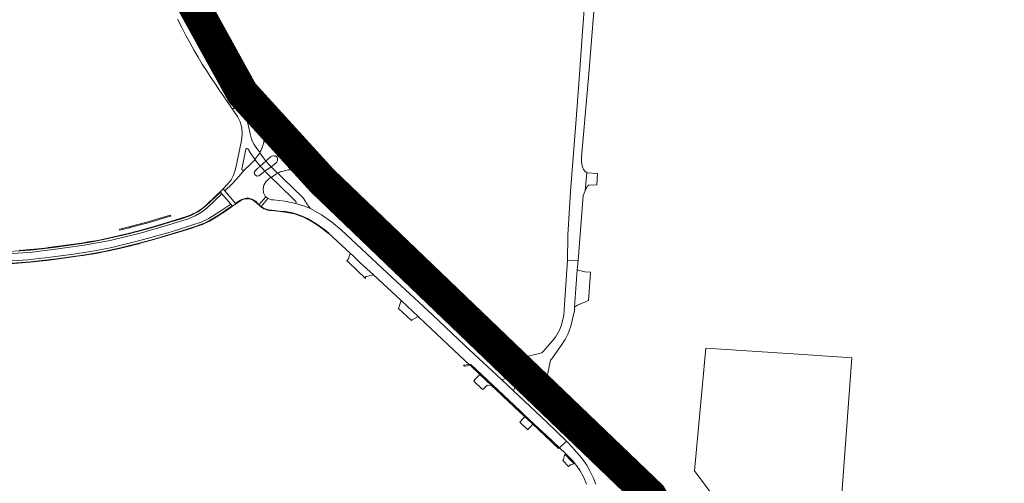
# Model space of a CAD drawing. Header units: metres. Extents: x 166325 to 190320, y 381923 to 404576.
# Tile 166 of 256: x 167525 to 167979, y 388815 to 389029. Entities that reach past the tile are written whole.
import ezdxf

# ---------------------------------------------------------------- set-up
doc = ezdxf.new("R2010")
doc.units = ezdxf.units.M
for name, color, linetype, lineweight in [('B-WE-OG-WATER_MEER-GV', 8, 'Continuous', 18), ('B-WE-VH-VERHARDING_ASFALT-GV', 8, 'Continuous', 18), ('B-WE-VH-VERHARDING_BETON-GV', 8, 'Continuous', 18), ('B-WE-VH-VERHARDING_BETONSTRAATSTEEN-GV', 8, 'Continuous', 18), ('B-WE-VH-VERHARDING_FUNDERING_ZAND-GV', 8, 'Continuous', 18), ('B-WE-VH-VERHARDING_N-WEG', 8, 'Continuous', 18), ('B-WE-VH-VERHARDING_STRAATBAKSTEEN-GV', 8, 'Continuous', 18)]:
    doc.layers.add(name, color=color, linetype=linetype, lineweight=lineweight)

msp = doc.modelspace()

# ---------------------------------------------------------------- linework, layer by layer
at = {"layer": 'B-WE-OG-WATER_MEER-GV', "flags": 128}
msp.add_lwpolyline([(167908.993, 388872.867), (167884.266, 388874.519), (167841.808, 388877.357), (167836.57, 388820.713), (167870.073, 388775.647), (167869.217, 388758.97), (167895.321, 388734.81), (167896.978, 388738.039), (167899.6, 388743.148)], close=True, dxfattribs=at)
at = {"layer": 'B-WE-VH-VERHARDING_ASFALT-GV', "flags": 128}
for points in [[(167598.117, 389029.097), (167600.022, 389025.324), (167601.98, 389021.579), (167603.849, 389018.128), (167605.769, 389014.706), (167607.606, 389011.548), (167609.493, 389008.419), (167610.426, 389006.926), (167611.385, 389005.45), (167613.189, 389002.723), (167614.998, 389000), (167617.357, 388996.462), (167619.725, 388992.929), (167620.156, 388992.302), (167620.614, 388991.663), (167622.093, 388989.663), (167623.522, 388987.638), (167626.056, 388989.384), (167624.805, 388991.046), (167623.597, 388992.671), (167623.321, 388993.054), (167623.052, 388993.442), (167620.846, 388996.717), (167618.652, 389000), (167615.693, 389004.467), (167612.755, 389008.948), (167612.424, 389009.457), (167612.096, 389009.968), (167610.751, 389012.122), (167609.449, 389014.302), (167607.453, 389017.78), (167605.51, 389021.288), (167603.885, 389024.339), (167602.314, 389027.418), (167600.472, 389031.167)], [(167604.217, 389032.046), (167606.208, 389028.034), (167608.254, 389024.05), (167609.646, 389021.454), (167611.092, 389018.887), (167611.608, 389018.006), (167612.133, 389017.13), (167612.887, 389015.891), (167613.642, 389014.652), (167615.981, 389010.821), (167618.325, 389006.993), (167618.461, 389006.771), (167618.915, 389006.042), (167619.378, 389005.32), (167620.688, 389003.318), (167621.702, 389001.753), (167627.192, 388993.895), (167633.047, 388986.305), (167633.169, 388986.143), (167634.787, 388983.98), (167635.462, 388983.164), (167636.914, 388980.671), (167637.816, 388977.93), (167638.127, 388975.062), (167637.835, 388972.192), (167636.952, 388969.445), (167636.852, 388969.245), (167636.669, 388968.769), (167636.415, 388968.222), (167636.228, 388967.821), (167635.997, 388967.459), (167638.846, 388963.624), (167641.026, 388965.584), (167641.594, 388965.954), (167642.249, 388966.126), (167643.157, 388966.048), (167643.947, 388965.594), (167646.007, 388971.323), (167650.26, 388975.506), (167649.853, 388975.937), (167643.57, 388983.094), (167637.531, 388990.459), (167631.818, 388997.926), (167626.338, 389005.565), (167625.727, 389006.927), (167624.315, 389009.072), (167622.595, 389011.738), (167620.901, 389014.421), (167620.686, 389014.766), (167620.473, 389015.112), (167618.986, 389017.61), (167617.568, 389020.147), (167615.024, 389024.855), (167613.85, 389027.032), (167612.678, 389029.21)], [(167822.054, 388811.235), (167816.829, 388816.804), (167813.967, 388819.741), (167807.013, 388826.285), (167768.172, 388862.87), (167762.351, 388868.359), (167758.306, 388863.91), (167789.97, 388833.873), (167797.151, 388826.633), (167803.908, 388818.996), (167806.404, 388815.916), (167808.781, 388812.743)], [(167790.941, 388814.633), (167789.739, 388817.711), (167788.274, 388820.767), (167786.894, 388823.274), (167784.561, 388826.556), (167782.273, 388829.193), (167780.09, 388831.597), (167777.452, 388834.415), (167774.189, 388831.39), (167776.997, 388828.699), (167780.177, 388825.518), (167781.34, 388824.162), (167782.05, 388823.263), (167783.735, 388820.765), (167785.31, 388817.905), (167786.728, 388814.533)]]:
    msp.add_lwpolyline(points, dxfattribs=at)
for points in [[(167635.997, 388967.459), (167636.228, 388967.821), (167636.415, 388968.222), (167635.992, 388967.965), (167635.542, 388968.169), (167634.319, 388969.872), (167633.269, 388971.464), (167632.23, 388973.797), (167631.634, 388976.281), (167630.585, 388980.956), (167629.547, 388983.626), (167629.134, 388984.688), (167627.015, 388988.085), (167626.056, 388989.384), (167623.522, 388987.638), (167625.707, 388984.262), (167627.017, 388981.734), (167627.781, 388978.991), (167627.967, 388976.149), (167627.619, 388973.166), (167627.04, 388970.219), (167625.51, 388962.704), (167624.841, 388959.886), (167623.929, 388957.137), (167622.772, 388955.036), (167621.329, 388953.12), (167619.083, 388950.874), (167619.168, 388950.788), (167619.935, 388949.887), (167623.295, 388953.224), (167626.525, 388956.687), (167628.658, 388959.351), (167628.534, 388959.524), (167627.969, 388959.486), (167627.73, 388959.999), (167629.565, 388969.114), (167629.972, 388969.529), (167630.514, 388969.318), (167631.953, 388967.145), (167633.58, 388964.768), (167633.675, 388964.419), (167633.518, 388964.094), (167633.806, 388964.365)], [(167644.248, 388958.138), (167644.982, 388958.46), (167645.48, 388958.67), (167645.942, 388958.829), (167646.144, 388958.903), (167649.089, 388959.545), (167652.103, 388959.576), (167655.061, 388958.997), (167657.841, 388957.83), (167660.272, 388956.162), (167660.326, 388956.125), (167661.208, 388955.232), (167661.324, 388955.35), (167670.904, 388946.084), (167677.471, 388939.785), (167682.035, 388935.562), (167684.484, 388933.291), (167686.057, 388931.719), (167699.447, 388919.038), (167721.833, 388898.126), (167737.891, 388883.088), (167752.066, 388869.758), (167753.609, 388868.312), (167758.306, 388863.91), (167762.351, 388868.359), (167757.344, 388873.081), (167754.17, 388876.024), (167727.425, 388901.112), (167697.583, 388929.11), (167687.23, 388938.923), (167686.517, 388939.61), (167675.867, 388949.679), (167665.341, 388959.879), (167657.517, 388967.831), (167650.26, 388975.506), (167646.007, 388971.323), (167643.947, 388965.594), (167644.274, 388964.793), (167644.226, 388963.93), (167643.912, 388963.23), (167643.376, 388962.682), (167641.21, 388961.078)], [(167635.997, 388967.459), (167633.806, 388964.365), (167636.217, 388961.29), (167638.846, 388963.624)], [(167635.632, 388943.52), (167638.873, 388947.153), (167638.459, 388947.522), (167637.701, 388949.078), (167637.589, 388950.822), (167637.973, 388952.527), (167638.821, 388954.055), (167640.064, 388955.283), (167640.864, 388955.874), (167641.269, 388956.145), (167638.376, 388958.985), (167635.548, 388956.893), (167634.77, 388956.704), (167634.07, 388957.092), (167633.67, 388957.571), (167633.434, 388958.387), (167633.826, 388959.14), (167635.184, 388960.362), (167635.41, 388960.57), (167635.656, 388960.783), (167635.864, 388960.965), (167636.217, 388961.29), (167633.806, 388964.365), (167633.518, 388964.094), (167630.313, 388960.869), (167630.097, 388960.669), (167628.658, 388959.351), (167626.525, 388956.687), (167623.295, 388953.224), (167619.935, 388949.887), (167624.836, 388944.045), (167626.574, 388945.289), (167627.566, 388945.902), (167628.657, 388946.314), (167629.807, 388946.51), (167630.973, 388946.482), (167632.112, 388946.232), (167633.182, 388945.769), (167634.145, 388945.11), (167634.963, 388944.279)], [(167644.248, 388958.138), (167641.21, 388961.078), (167638.376, 388958.985), (167641.269, 388956.145)], [(167644.248, 388958.138), (167641.269, 388956.145), (167640.864, 388955.874), (167641.221, 388956.007), (167641.568, 388955.851), (167644.358, 388953.131), (167652.52, 388945.159), (167652.802, 388944.69), (167652.717, 388944.149), (167656.124, 388943.061), (167659.456, 388941.761), (167658.445, 388942.864), (167658.007, 388943.441), (167657.716, 388943.955), (167656.846, 388945.504), (167656.336, 388946.299), (167655.73, 388947.023), (167646.967, 388955.505), (167644.817, 388957.617), (167644.667, 388958.084), (167644.982, 388958.46)], [(167638.873, 388947.153), (167635.632, 388943.52), (167636.391, 388942.846), (167636.595, 388942.706), (167639.752, 388946.371)], [(167715.651, 388892.783), (167694.996, 388912.014), (167673.543, 388931.882), (167669.154, 388935.598), (167664.445, 388938.9), (167659.456, 388941.761), (167656.124, 388943.061), (167652.717, 388944.149), (167647.585, 388945.113), (167642.398, 388945.708), (167641.386, 388945.799), (167639.752, 388946.371), (167636.595, 388942.706), (167637.227, 388942.271), (167638.128, 388941.802), (167639.079, 388941.448), (167640.066, 388941.212), (167642.892, 388940.82), (167644.923, 388940.62), (167647.87, 388940.333), (167650.497, 388939.895), (167653.073, 388939.219), (167655.576, 388938.31), (167657.986, 388937.177), (167660.283, 388935.828), (167661.892, 388934.857), (167663.458, 388933.82), (167664.98, 388932.718), (167666.455, 388931.553), (167667.879, 388930.328), (167667.802, 388930.252), (167677.662, 388921.159), (167679.195, 388919.746), (167682.242, 388916.93), (167688.432, 388911.21), (167701.286, 388899.356), (167709.128, 388891.937), (167712.369, 388888.866), (167730.788, 388871.522), (167732.662, 388869.749), (167733.353, 388869.828), (167756.152, 388848.389), (167757.863, 388846.79), (167764.898, 388840.162), (167767.942, 388837.296), (167774.189, 388831.39), (167777.452, 388834.415), (167768.353, 388843.188), (167752.98, 388857.634), (167747.6, 388862.688), (167730.618, 388878.566)]]:
    msp.add_lwpolyline(points, close=True, dxfattribs=at)
at = {"layer": 'B-WE-VH-VERHARDING_BETON-GV', "flags": 128}
for points in [[(167633.518, 388964.094), (167633.675, 388964.419), (167633.58, 388964.768), (167631.953, 388967.145), (167630.514, 388969.318), (167629.972, 388969.529), (167629.565, 388969.114), (167627.73, 388959.999), (167627.969, 388959.486), (167628.534, 388959.524), (167628.658, 388959.351), (167630.097, 388960.669), (167630.313, 388960.869)], [(167643.947, 388965.594), (167643.157, 388966.048), (167642.249, 388966.126), (167641.594, 388965.954), (167641.026, 388965.584), (167638.846, 388963.624), (167638.909, 388963.554), (167639.965, 388962.354), (167641.117, 388961.141), (167641.21, 388961.078), (167643.376, 388962.682), (167643.912, 388963.23), (167644.226, 388963.93), (167644.274, 388964.793)], [(167636.217, 388961.29), (167635.864, 388960.965), (167635.656, 388960.783), (167635.41, 388960.57), (167635.184, 388960.362), (167633.826, 388959.14), (167633.434, 388958.387), (167633.67, 388957.571), (167634.07, 388957.092), (167634.77, 388956.704), (167635.548, 388956.893), (167638.376, 388958.985), (167638.3, 388959.048), (167637.209, 388960.214), (167636.287, 388961.22)]]:
    msp.add_lwpolyline(points, close=True, dxfattribs=at)
at = {"layer": 'B-WE-VH-VERHARDING_BETONSTRAATSTEEN-GV', "flags": 128}
for points in [[(167619.168, 388950.788), (167617.798, 388949.476), (167617.939, 388949.303), (167618.597, 388948.515), (167622.611, 388943.743), (167623.271, 388942.95), (167623.4, 388942.798), (167624.975, 388943.885), (167624.836, 388944.045), (167619.935, 388949.887)], [(167571.458, 388931.834), (167573.34, 388932.302), (167575.882, 388932.93), (167576.041, 388932.966), (167585.1, 388935.387), (167594.096, 388938.033), (167594.966, 388938.289), (167594.877, 388938.689), (167594.767, 388938.67), (167591.646, 388937.737), (167583.995, 388935.516), (167576.299, 388933.46), (167575, 388933.13), (167573.345, 388932.725), (167571.505, 388932.274), (167571.39, 388932.245), (167571.395, 388932.13)], [(167682.242, 388916.93), (167679.195, 388919.746), (167677.662, 388921.159), (167676.993, 388918.595), (167676.178, 388917.702), (167676.814, 388917.099), (167684.797, 388909.498), (167684.813, 388910.301), (167685.225, 388910.499), (167685.254, 388910.404), (167688.432, 388911.21)], [(167782.475, 388913.418), (167782.826, 388917.79), (167777.909, 388917.937), (167776.617, 388897.527), (167776.243, 388892.495), (167775.459, 388889.375), (167774.958, 388887.651), (167774.189, 388885.646), (167772.455, 388882.344), (167769.917, 388879.452), (167767.59, 388876.8), (167767.133, 388876.327), (167766.091, 388875.249), (167757.344, 388873.081), (167762.351, 388868.359), (167768.172, 388862.87), (167768.239, 388862.941), (167770.086, 388871.758), (167770.787, 388872.433), (167773.189, 388875.871), (167775.048, 388878.532), (167776.853, 388881.348), (167777.831, 388883.211), (167778.205, 388884.142), (167778.691, 388885.373), (167779.428, 388887.523), (167781.17, 388894.731), (167781.199, 388896.3)], [(167788.549, 388912.36), (167785.896, 388912.62), (167782.475, 388913.418), (167781.199, 388896.3), (167782.48, 388897.116), (167787.618, 388899.325), (167788.534, 388912.147)], [(167706.047, 388890.146), (167706.362, 388890.329), (167709.128, 388891.937), (167701.286, 388899.356), (167700.053, 388895.697)], [(167733.353, 388869.828), (167732.662, 388869.749), (167729.909, 388869.443), (167730.407, 388868.976), (167733.181, 388869.28), (167737.544, 388865.16), (167742.893, 388860.122), (167747.344, 388855.96), (167748.093, 388855.246), (167755.791, 388848), (167757.517, 388846.42), (167757.863, 388846.79), (167756.152, 388848.389)], [(167738.862, 388858.189), (167740.898, 388860.28), (167742.893, 388860.122), (167737.544, 388865.16), (167736.644, 388864.234), (167735.428, 388862.983), (167734.683, 388862.216), (167735.021, 388861.856), (167735.491, 388861.402), (167738.032, 388858.995), (167738.502, 388858.548)], [(167753.609, 388868.312), (167750.101, 388864.415), (167749.051, 388863.249), (167747.6, 388862.688), (167752.98, 388857.634), (167753.537, 388858.908), (167754.283, 388859.69), (167758.306, 388863.91)], [(167764.898, 388840.162), (167757.863, 388846.79), (167757.517, 388846.42), (167758.3, 388845.675), (167759.516, 388844.529), (167761.976, 388842.212), (167764.554, 388839.791), (167767.586, 388836.918), (167773.846, 388831.032), (167774.189, 388831.39), (167767.942, 388837.296)], [(167761.976, 388842.212), (167759.516, 388844.529), (167758.3, 388845.675), (167757.218, 388844.539), (167756.27, 388843.544), (167755.962, 388843.221), (167759.62, 388839.688), (167759.971, 388840.064), (167761.051, 388841.221)], [(167776.659, 388828.387), (167776.066, 388825.924), (167775.719, 388825.558), (167778.418, 388822.749), (167779.325, 388823.49), (167780.992, 388823.925), (167779.826, 388825.195)]]:
    msp.add_lwpolyline(points, close=True, dxfattribs=at)
at = {"layer": 'B-WE-VH-VERHARDING_FUNDERING_ZAND-GV', "flags": 128}
msp.add_lwpolyline([(167786.598, 389045.623), (167784.929, 389023.383), (167783.263, 389001.396), (167781.751, 388981.044), (167779.389, 388949.671), (167778.029, 388929.43), (167778.022, 388928.785), (167777.909, 388917.937), (167782.826, 388917.79), (167785.239, 388947.811), (167786.153, 388949.892), (167786.849, 388958.315), (167786.158, 388958.781), (167785.391, 388959.781), (167784.878, 388960.94), (167784.557, 388962.064), (167784.401, 388963.438), (167784.468, 388965.411), (167787.768, 389003.907), (167791.902, 389055.902)], dxfattribs=at)
msp.add_lwpolyline([(167786.849, 388958.315), (167786.153, 388949.892), (167787.067, 388951.973), (167787.769, 388952.522), (167791.427, 388952.639), (167791.808, 388957.98), (167787.046, 388958.181)], close=True, dxfattribs=at)
at = {"layer": 'B-WE-VH-VERHARDING_N-WEG', "const_width": 15, "flags": 128}
msp.add_lwpolyline([(168119.729, 390888.654), (167704.293, 389843.922), (167692.759, 389805.268), (167668.332, 389572.304), (167610.988, 389434.777), (167555.17, 389309.571), (167546.821, 389278.872), (167546.821, 389247.445), (167552.62, 389197.512), (167602.914, 389040.494), (167627.932, 388995.099), (167664.851, 388954.558), (167816.245, 388809.223), (167839.805, 388767.711), (167861.452, 388705.843), (167856.352, 388683.024), (167842.264, 388653.408), (167818.218, 388642.484), (167738.793, 388600.973), (167643.457, 388540.329), (167502.479, 388478.224), (167369.268, 388397.487), (167193.162, 388276.104), (167134.13, 388193.815)], dxfattribs=at)
at = {"layer": 'B-WE-VH-VERHARDING_STRAATBAKSTEEN-GV', "flags": 128}
for points in [[(167519.181, 388917.43), (167528.998, 388918.116), (167539.587, 388919.28), (167550.147, 388920.688), (167558.974, 388922.055), (167567.738, 388923.782), (167580.779, 388926.96), (167593.696, 388930.609), (167597.577, 388931.78), (167605.199, 388934.211), (167608.95, 388935.483), (167612.514, 388937.209), (167617.647, 388940.346), (167622.611, 388943.743), (167618.597, 388948.515), (167611.804, 388942.119), (167609.148, 388940.022), (167606.224, 388938.32), (167603.088, 388937.048), (167598.96, 388935.724), (167595.683, 388934.71), (167581.423, 388930.595), (167567.017, 388927.026), (167555.092, 388924.884), (167543.107, 388923.101), (167531.075, 388921.679), (167520.154, 388920.858)], [(167520.154, 388920.858), (167531.075, 388921.679), (167543.107, 388923.101), (167555.092, 388924.884), (167567.017, 388927.026), (167581.423, 388930.595), (167595.683, 388934.71), (167598.96, 388935.724), (167603.088, 388937.048), (167606.224, 388938.32), (167609.148, 388940.022), (167611.804, 388942.119), (167618.597, 388948.515), (167617.939, 388949.303), (167611.024, 388942.786), (167607.761, 388940.416), (167604.188, 388938.549), (167600.379, 388937.224), (167596.271, 388935.972), (167595.471, 388935.716), (167590.665, 388934.265), (167584.398, 388932.447), (167574.191, 388929.795), (167563.922, 388927.398), (167558.73, 388926.441), (167553.926, 388925.651), (167542.164, 388924.012), (167530.371, 388922.616), (167520.326, 388921.891)], [(167520.326, 388921.891), (167530.371, 388922.616), (167542.164, 388924.012), (167553.926, 388925.651), (167558.73, 388926.441), (167563.922, 388927.398), (167574.191, 388929.795), (167584.398, 388932.447), (167590.665, 388934.265), (167595.471, 388935.716), (167596.271, 388935.972), (167600.379, 388937.224), (167604.188, 388938.549), (167607.761, 388940.416), (167611.024, 388942.786), (167617.939, 388949.303), (167617.798, 388949.476), (167616.131, 388947.884), (167610.857, 388942.93), (167608.898, 388941.326), (167606.744, 388939.997), (167604.853, 388939.093), (167602.915, 388938.293), (167602.705, 388938.23), (167601.75, 388937.889), (167599.851, 388937.274), (167595.382, 388935.9), (167587.247, 388933.47), (167579.055, 388931.239), (167578.849, 388931.183), (167575.304, 388930.276), (167571.97, 388929.45), (167568.069, 388928.54), (167563.15, 388927.465), (167562.718, 388927.371), (167560.24, 388926.925), (167556.79, 388926.326), (167556.299, 388926.246), (167553.893, 388925.855), (167553.68, 388925.831), (167546.732, 388924.84), (167538.487, 388923.752), (167537.924, 388923.678), (167535.356, 388923.371), (167532.001, 388923.002), (167530.141, 388922.811), (167529.914, 388922.787), (167528.289, 388922.644), (167525.508, 388922.43), (167525.186, 388922.731)], [(167519.943, 388916.462), (167530.149, 388917.203), (167542.332, 388918.61), (167554.48, 388920.291), (167560.028, 388921.216), (167564.182, 388921.979), (167572.351, 388923.815), (167580.477, 388925.834), (167587.25, 388927.661), (167593.98, 388929.641), (167600.489, 388931.653), (167607.201, 388933.78), (167611.23, 388935.386), (167615.017, 388937.501), (167618.277, 388939.547), (167620.35, 388940.944), (167623.271, 388942.95), (167622.611, 388943.743), (167617.647, 388940.346), (167612.514, 388937.209), (167608.95, 388935.483), (167605.199, 388934.211), (167597.577, 388931.78), (167593.696, 388930.609), (167580.779, 388926.96), (167567.738, 388923.782), (167558.974, 388922.055), (167550.147, 388920.688), (167539.587, 388919.28), (167528.998, 388918.116), (167519.181, 388917.43)], [(167520.876, 388916.302), (167529.956, 388916.97), (167530.173, 388917.002), (167534.378, 388917.436), (167537.851, 388917.841), (167540.084, 388918.123), (167542.313, 388918.389), (167549.807, 388919.403), (167554.292, 388920.047), (167554.527, 388920.094), (167557.203, 388920.522), (167558.573, 388920.748), (167561.411, 388921.234), (167563.238, 388921.559), (167567.238, 388922.403), (167571.328, 388923.341), (167574.022, 388923.992), (167575.916, 388924.454), (167578.252, 388925.036), (167580.192, 388925.528), (167580.388, 388925.593), (167587.223, 388927.425), (167594.008, 388929.433), (167598.692, 388930.865), (167605.22, 388932.905), (167606.273, 388933.247), (167609.627, 388934.45), (167612.844, 388935.983), (167615.929, 388937.81), (167618.95, 388939.741), (167620.174, 388940.584), (167621.705, 388941.632), (167623.4, 388942.798), (167623.271, 388942.95), (167620.35, 388940.944), (167618.277, 388939.547), (167615.017, 388937.501), (167611.23, 388935.386), (167607.201, 388933.78), (167600.489, 388931.653), (167593.98, 388929.641), (167587.25, 388927.661), (167580.477, 388925.834), (167572.351, 388923.815), (167564.182, 388921.979), (167560.028, 388921.216), (167554.48, 388920.291), (167542.332, 388918.61), (167530.149, 388917.203), (167519.943, 388916.462)]]:
    msp.add_lwpolyline(points, dxfattribs=at)
msp.add_lwpolyline([(167636.595, 388942.706), (167636.391, 388942.846), (167635.632, 388943.52), (167634.963, 388944.279), (167634.145, 388945.11), (167633.182, 388945.769), (167632.112, 388946.232), (167630.973, 388946.482), (167629.807, 388946.51), (167628.657, 388946.314), (167627.566, 388945.902), (167626.574, 388945.289), (167624.836, 388944.045), (167624.975, 388943.885), (167626.61, 388945.031), (167628.108, 388945.907), (167629.798, 388946.3), (167631.528, 388946.175), (167633.144, 388945.543), (167634.5, 388944.46), (167635.187, 388943.72), (167635.528, 388943.403), (167636.454, 388942.542), (167637.947, 388941.656), (167639.592, 388941.11), (167639.802, 388941.045), (167640.691, 388940.9), (167641.452, 388940.794), (167644.194, 388940.485), (167647.761, 388940.138), (167652.108, 388939.319), (167656.268, 388937.818), (167660.136, 388935.672), (167660.331, 388935.557), (167664.164, 388933.042), (167667.739, 388930.172), (167667.802, 388930.252), (167667.879, 388930.328), (167666.455, 388931.553), (167664.98, 388932.718), (167663.458, 388933.82), (167661.892, 388934.857), (167660.283, 388935.828), (167657.986, 388937.177), (167655.576, 388938.31), (167653.073, 388939.219), (167650.497, 388939.895), (167647.87, 388940.333), (167644.923, 388940.62), (167642.892, 388940.82), (167640.066, 388941.212), (167639.079, 388941.448), (167638.128, 388941.802), (167637.227, 388942.271)], close=True, dxfattribs=at)

doc.saveas('drawing.dxf')
